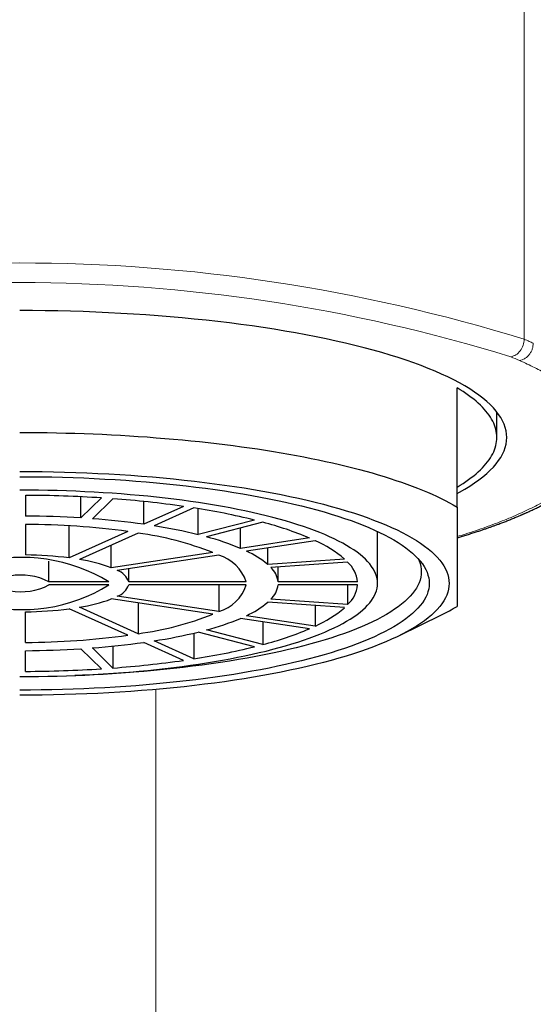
# Model space of a CAD drawing. Header units: millimetres. Extents: x 8 to 757, y 12 to 539.
# Tile 39 of 51: x 392 to 405, y 490 to 515. Entities that reach past the tile are written whole.
import ezdxf

# ---------------------------------------------------------------- set-up
doc = ezdxf.new("R2010")
doc.units = ezdxf.units.MM

msp = doc.modelspace()

# ---------------------------------------------------------------- linework, layer by layer
at = {"color": 252, "linetype": 'Continuous', "lineweight": 0}
for p, q in [((404.689, 507.016), (404.689, 525.459)), ((395.42, 437.872), (395.42, 498.21))]:
    msp.add_line(p, q, dxfattribs=at)
at = {"color": 7, "linetype": 'Continuous', "lineweight": 30}
for p, q in [((403, 502.795), (403, 505.795)), ((404, 504.546), (404, 505.187)), ((392.15, 503.091), (392.15, 502.57)), ((393.537, 502.522), (393.537, 503.055)), ((394.055, 503.025), (393.537, 502.522)), ((394.345, 503.005), (393.827, 502.502)), ((395.119, 502.362), (395.119, 502.937)), ((396.119, 502.814), (395.119, 502.362)), ((396.379, 502.775), (395.379, 502.323)), ((396.489, 502.102), (396.489, 502.757)), ((397.903, 502.47), (396.489, 502.102)), ((398.116, 502.415), (396.701, 502.046)), ((392.15, 502.361), (392.15, 501.592)), ((393.243, 501.516), (393.243, 502.326)), ((394.719, 502.182), (393.243, 501.516)), ((397.553, 501.757), (397.553, 502.268)), ((401, 500.877), (401, 502.182)), ((394.979, 502.143), (393.503, 501.477)), ((399.285, 502.018), (397.553, 501.757)), ((399.435, 501.95), (397.703, 501.689)), ((394.303, 501.268), (394.303, 501.838)), ((398.238, 501.353), (398.238, 501.77)), ((392.735, 500.916), (392.735, 501.431)), ((396.86, 501.653), (394.303, 501.268)), ((397.01, 501.585), (394.453, 501.201)), ((400.17, 501.488), (398.238, 501.353)), ((394.746, 500.916), (394.746, 501.245)), ((400.248, 501.412), (398.316, 501.277)), ((398.498, 500.916), (398.498, 501.29)), ((394.245, 500.916), (392.735, 500.916)), ((394.245, 500.838), (392.735, 500.838)), ((397.698, 500.916), (394.746, 500.916)), ((397.698, 500.838), (394.746, 500.838)), ((397.01, 500.838), (397.01, 500.169)), ((400.499, 500.916), (398.498, 500.916)), ((400.499, 500.838), (398.498, 500.838)), ((400.248, 500.838), (400.248, 500.342)), ((396.86, 500.101), (394.303, 500.485)), ((397.01, 500.169), (394.453, 500.553)), ((400.248, 500.342), (398.316, 500.476)), ((394.719, 499.572), (393.243, 500.238)), ((394.979, 499.611), (393.503, 500.277)), ((394.979, 500.384), (394.979, 499.611)), ((400.17, 500.266), (398.238, 500.401)), ((399.435, 500.317), (399.435, 499.804)), ((392.15, 499.393), (392.15, 500.162)), ((399.285, 499.736), (397.553, 499.997)), ((399.435, 499.804), (397.703, 500.064)), ((401.548, 499.562), (402.609, 500.085)), ((398.116, 499.339), (396.701, 499.708)), ((398.116, 499.912), (398.116, 499.339)), ((396.379, 499.626), (396.379, 498.979)), ((397.903, 499.284), (396.489, 499.652)), ((394.055, 498.728), (393.537, 499.232)), ((394.345, 498.748), (393.827, 499.252)), ((394.345, 499.298), (394.345, 498.748)), ((396.119, 498.94), (395.119, 499.391)), ((396.379, 498.979), (395.379, 499.43)), ((392.15, 498.663), (392.15, 499.184))]:
    msp.add_line(p, q, dxfattribs=at)
at = {"color": 7, "linetype": 'Continuous', "lineweight": 30, "flags": 128}
for points in [[(403, 503.141), (403.057, 503.172), (403.191, 503.248), (403.318, 503.324), (403.436, 503.402), (403.547, 503.48), (403.65, 503.56), (403.746, 503.639), (403.833, 503.72), (403.912, 503.801), (403.982, 503.882), (404.045, 503.964), (404.099, 504.046), (404.145, 504.129), (404.183, 504.212), (404.212, 504.295), (404.233, 504.379), (404.246, 504.462), (404.25, 504.546), (404.246, 504.629), (404.233, 504.713), (404.212, 504.796), (404.183, 504.879), (404.145, 504.962), (404.099, 505.045), (404.045, 505.127), (403.982, 505.209), (403.912, 505.291), (403.833, 505.372), (403.746, 505.452), (403.65, 505.532), (403.547, 505.611), (403.436, 505.689), (403.318, 505.767), (403.191, 505.844), (403.057, 505.92), (402.915, 505.994), (402.766, 506.068), (402.609, 506.141), (402.445, 506.213), (402.274, 506.284), (402.096, 506.353), (401.91, 506.421), (401.719, 506.488), (401.52, 506.554), (401.315, 506.618), (401.104, 506.681), (400.886, 506.742), (400.662, 506.802), (400.432, 506.86), (400.197, 506.917), (399.956, 506.972), (399.709, 507.026), (399.457, 507.077), (399.2, 507.127), (398.938, 507.176), (398.672, 507.222), (398.401, 507.267), (398.125, 507.309), (397.845, 507.35), (397.561, 507.389), (397.274, 507.426), (396.983, 507.461), (396.688, 507.494), (396.39, 507.525), (396.089, 507.554), (395.785, 507.581), (395.479, 507.605), (395.171, 507.628), (394.86, 507.649), (394.547, 507.667), (394.232, 507.683), (393.916, 507.698), (393.599, 507.71), (393.28, 507.719), (392.961, 507.727), (392.641, 507.732), (392.321, 507.736), (392, 507.737)], [(403, 503.296), (403.077, 503.344), (403.152, 503.391), (403.223, 503.439), (403.291, 503.487), (403.357, 503.536), (403.419, 503.585), (403.478, 503.634), (403.534, 503.683), (403.587, 503.733), (403.637, 503.782), (403.683, 503.832), (403.727, 503.882), (403.767, 503.933), (403.804, 503.983), (403.838, 504.034), (403.869, 504.085), (403.896, 504.136), (403.921, 504.187), (403.942, 504.238), (403.959, 504.289), (403.974, 504.34), (403.985, 504.392), (403.994, 504.443), (403.998, 504.494), (404, 504.546), (403.998, 504.597), (403.994, 504.648), (403.985, 504.7), (403.974, 504.751), (403.959, 504.802), (403.942, 504.854), (403.921, 504.905), (403.896, 504.956), (403.869, 505.007), (403.838, 505.057), (403.804, 505.108), (403.767, 505.159), (403.727, 505.209), (403.683, 505.259), (403.637, 505.309), (403.587, 505.359), (403.534, 505.408), (403.478, 505.458), (403.419, 505.507), (403.357, 505.555), (403.291, 505.604), (403.223, 505.652), (403.152, 505.7), (403.077, 505.748), (403, 505.795)], [(392, 504.672), (392.232, 504.671), (392.464, 504.669), (392.695, 504.667), (392.927, 504.662), (393.158, 504.657), (393.388, 504.651), (393.619, 504.643), (393.848, 504.635), (394.077, 504.625), (394.305, 504.614), (394.532, 504.601), (394.758, 504.588), (394.983, 504.574), (395.208, 504.558), (395.43, 504.541), (395.652, 504.524), (395.872, 504.505), (396.091, 504.485), (396.308, 504.463), (396.524, 504.441), (396.738, 504.418), (396.95, 504.393), (397.16, 504.368), (397.369, 504.342), (397.575, 504.314), (397.78, 504.285), (397.982, 504.256), (398.182, 504.225), (398.379, 504.194), (398.575, 504.161), (398.767, 504.127), (398.958, 504.093), (399.145, 504.057), (399.33, 504.021), (399.513, 503.983), (399.692, 503.945), (399.869, 503.906), (400.042, 503.866), (400.213, 503.825), (400.38, 503.783), (400.545, 503.741), (400.706, 503.697), (400.864, 503.653), (401.019, 503.608), (401.17, 503.562), (401.318, 503.516), (401.462, 503.468), (401.603, 503.42), (401.74, 503.372), (401.874, 503.322), (402.004, 503.272), (402.13, 503.222), (402.253, 503.17), (402.371, 503.118), (402.486, 503.066), (402.597, 503.013), (402.704, 502.959), (402.806, 502.905), (402.905, 502.85), (403, 502.795)], [(392, 503.69), (392.283, 503.689), (392.565, 503.686), (392.847, 503.682), (393.129, 503.675), (393.41, 503.666), (393.689, 503.656), (393.968, 503.643), (394.245, 503.629), (394.521, 503.613), (394.795, 503.594), (395.067, 503.574), (395.337, 503.553), (395.605, 503.529), (395.87, 503.503), (396.133, 503.476), (396.393, 503.447), (396.65, 503.416), (396.903, 503.384), (397.153, 503.349), (397.4, 503.313), (397.643, 503.276), (397.882, 503.236), (398.117, 503.196), (398.348, 503.153), (398.575, 503.109), (398.797, 503.063), (399.014, 503.016), (399.227, 502.968), (399.434, 502.918), (399.637, 502.866), (399.834, 502.814), (400.026, 502.759), (400.212, 502.704), (400.393, 502.647), (400.568, 502.59), (400.737, 502.531), (400.901, 502.47), (401.058, 502.409), (401.209, 502.347), (401.353, 502.284), (401.491, 502.219), (401.623, 502.154), (401.748, 502.088), (401.866, 502.021), (401.978, 501.954), (402.083, 501.885), (402.181, 501.816), (402.271, 501.746), (402.355, 501.676), (402.432, 501.605), (402.502, 501.534), (402.564, 501.462), (402.619, 501.39), (402.667, 501.317), (402.708, 501.244), (402.741, 501.171), (402.767, 501.098), (402.785, 501.024), (402.796, 500.951), (402.8, 500.877), (402.796, 500.803), (402.785, 500.73), (402.767, 500.656), (402.741, 500.583), (402.708, 500.51), (402.667, 500.437), (402.619, 500.364), (402.564, 500.292), (402.502, 500.22), (402.432, 500.149), (402.355, 500.078), (402.271, 500.007), (402.181, 499.938), (402.083, 499.869), (401.978, 499.8), (401.866, 499.733), (401.748, 499.666), (401.623, 499.6), (401.491, 499.534), (401.353, 499.47), (401.209, 499.407), (401.058, 499.345), (400.901, 499.283), (400.737, 499.223), (400.568, 499.164), (400.393, 499.106), (400.212, 499.05), (400.026, 498.994), (399.834, 498.94), (399.637, 498.887), (399.434, 498.836), (399.227, 498.786), (399.014, 498.738), (398.797, 498.69), (398.575, 498.645), (398.348, 498.601), (398.117, 498.558), (397.882, 498.517), (397.643, 498.478), (397.4, 498.44), (397.153, 498.404), (396.903, 498.37), (396.65, 498.338), (396.393, 498.307), (396.133, 498.278), (395.87, 498.25), (395.605, 498.225), (395.337, 498.201), (395.067, 498.179), (394.795, 498.159), (394.521, 498.141), (394.245, 498.125), (393.968, 498.111), (393.689, 498.098), (393.41, 498.088), (393.129, 498.079), (392.847, 498.072), (392.565, 498.067), (392.283, 498.064), (392, 498.063)], [(392, 503.56), (392.27, 503.559), (392.539, 503.556), (392.808, 503.552), (393.077, 503.545), (393.344, 503.537), (393.611, 503.527), (393.877, 503.515), (394.141, 503.501), (394.404, 503.486), (394.666, 503.469), (394.925, 503.45), (395.183, 503.429), (395.438, 503.406), (395.691, 503.382), (395.942, 503.356), (396.189, 503.328), (396.434, 503.299), (396.676, 503.268), (396.915, 503.235), (397.15, 503.201), (397.382, 503.165), (397.61, 503.127), (397.834, 503.088), (398.054, 503.048), (398.27, 503.006), (398.482, 502.962), (398.689, 502.917), (398.892, 502.871), (399.09, 502.823), (399.283, 502.774), (399.471, 502.724), (399.654, 502.672), (399.832, 502.619), (400.005, 502.565), (400.172, 502.51), (400.333, 502.454), (400.488, 502.397), (400.638, 502.338), (400.782, 502.279), (400.92, 502.218), (401.052, 502.157), (401.177, 502.095), (401.297, 502.032), (401.41, 501.968), (401.516, 501.904), (401.616, 501.838), (401.709, 501.773), (401.796, 501.706), (401.876, 501.639), (401.949, 501.571), (402.015, 501.503), (402.075, 501.435), (402.128, 501.366), (402.173, 501.297), (402.212, 501.227), (402.244, 501.157), (402.268, 501.087), (402.286, 501.017), (402.296, 500.947), (402.3, 500.877), (402.296, 500.807), (402.286, 500.736), (402.268, 500.666), (402.244, 500.596), (402.212, 500.527), (402.173, 500.457), (402.128, 500.388), (402.075, 500.319), (402.015, 500.251), (401.949, 500.182), (401.876, 500.115), (401.796, 500.048), (401.709, 499.981), (401.616, 499.915), (401.516, 499.85), (401.41, 499.786), (401.297, 499.722), (401.177, 499.659), (401.052, 499.597), (400.92, 499.535), (400.782, 499.475), (400.638, 499.416), (400.488, 499.357), (400.333, 499.3), (400.172, 499.243), (400.005, 499.188), (399.832, 499.134), (399.654, 499.081), (399.471, 499.03), (399.283, 498.98), (399.09, 498.931), (398.892, 498.883), (398.689, 498.837), (398.482, 498.792), (398.27, 498.748), (398.054, 498.706), (397.834, 498.666), (397.61, 498.627), (397.382, 498.589), (397.15, 498.553), (396.915, 498.519), (396.676, 498.486), (396.434, 498.455), (396.189, 498.426), (395.942, 498.398), (395.691, 498.372), (395.438, 498.348), (395.183, 498.325), (394.925, 498.304), (394.666, 498.285), (394.404, 498.268), (394.141, 498.252), (393.877, 498.239), (393.611, 498.227), (393.344, 498.217), (393.077, 498.208), (392.808, 498.202), (392.539, 498.197), (392.27, 498.195), (392, 498.194)], [(392, 498.532), (392.236, 498.533), (392.471, 498.536), (392.706, 498.54), (392.941, 498.545), (393.175, 498.552), (393.408, 498.561), (393.64, 498.572), (393.871, 498.584), (394.101, 498.597), (394.329, 498.612), (394.556, 498.629), (394.781, 498.647), (395.004, 498.667), (395.225, 498.688), (395.444, 498.711), (395.661, 498.735), (395.875, 498.761), (396.086, 498.788), (396.294, 498.816), (396.5, 498.846), (396.702, 498.878), (396.902, 498.911), (397.098, 498.945), (397.29, 498.98), (397.479, 499.017), (397.664, 499.055), (397.845, 499.094), (398.022, 499.135), (398.195, 499.176), (398.364, 499.219), (398.528, 499.263), (398.688, 499.308), (398.844, 499.354), (398.994, 499.401), (399.14, 499.45), (399.281, 499.499), (399.417, 499.549), (399.548, 499.6), (399.674, 499.652), (399.794, 499.705), (399.909, 499.758), (400.019, 499.812), (400.123, 499.868), (400.222, 499.923), (400.315, 499.98), (400.402, 500.037), (400.484, 500.094), (400.56, 500.152), (400.629, 500.211), (400.693, 500.27), (400.751, 500.33), (400.803, 500.389), (400.849, 500.45), (400.889, 500.51), (400.923, 500.571), (400.951, 500.632), (400.972, 500.693), (400.988, 500.754), (400.997, 500.816), (401, 500.877), (400.997, 500.938), (400.988, 501), (400.972, 501.061), (400.951, 501.122), (400.923, 501.183), (400.889, 501.244), (400.849, 501.304), (400.803, 501.364), (400.751, 501.424), (400.693, 501.484), (400.629, 501.543), (400.56, 501.601), (400.484, 501.66), (400.402, 501.717), (400.315, 501.774), (400.222, 501.83), (400.123, 501.886), (400.019, 501.941), (399.909, 501.996), (399.794, 502.049), (399.674, 502.102), (399.548, 502.154), (399.417, 502.205), (399.281, 502.255), (399.14, 502.304), (398.994, 502.352), (398.844, 502.4), (398.688, 502.446), (398.528, 502.491), (398.364, 502.535), (398.195, 502.578), (398.022, 502.619), (397.845, 502.66), (397.664, 502.699), (397.479, 502.737), (397.29, 502.774), (397.098, 502.809), (396.902, 502.843), (396.702, 502.876), (396.5, 502.907), (396.294, 502.937), (396.086, 502.966), (395.875, 502.993), (395.661, 503.019), (395.444, 503.043), (395.225, 503.066), (395.004, 503.087), (394.781, 503.107), (394.556, 503.125), (394.329, 503.142), (394.101, 503.157), (393.871, 503.17), (393.64, 503.182), (393.408, 503.193), (393.175, 503.201), (392.941, 503.209), (392.706, 503.214), (392.471, 503.218), (392.236, 503.221), (392, 503.221)], [(402.019, 501.5), (402.045, 501.442), (402.069, 501.373), (402.086, 501.304), (402.097, 501.235), (402.1, 501.167), (402.097, 501.098), (402.086, 501.029), (402.069, 500.96), (402.045, 500.891), (402.014, 500.823), (401.976, 500.755), (401.931, 500.687), (401.879, 500.619), (401.821, 500.552), (401.756, 500.486), (401.684, 500.419), (401.606, 500.353), (401.521, 500.288), (401.429, 500.224), (401.331, 500.16), (401.227, 500.096), (401.116, 500.034), (400.999, 499.972), (400.876, 499.911), (400.747, 499.851), (400.612, 499.792), (400.471, 499.734), (400.324, 499.676), (400.171, 499.62), (400.013, 499.565), (399.849, 499.511), (399.68, 499.458), (399.506, 499.406), (399.326, 499.355), (399.142, 499.306), (398.952, 499.258), (398.758, 499.211), (398.559, 499.166), (398.356, 499.122), (398.148, 499.079), (397.937, 499.038), (397.721, 498.998), (397.501, 498.96), (397.277, 498.923), (397.05, 498.888), (396.819, 498.854), (396.585, 498.822), (396.348, 498.792), (396.108, 498.763), (395.865, 498.736), (395.62, 498.71), (395.371, 498.686), (395.121, 498.664), (394.869, 498.644), (394.614, 498.625), (394.358, 498.608), (394.1, 498.593), (393.841, 498.579), (393.58, 498.568), (393.388, 498.56)]]:
    msp.add_lwpolyline(points, dxfattribs=at)
at = {"color": 252, "linetype": 'Continuous', "lineweight": 0}
for centre, radius, start, end in [((392, 466.008), 42.926, 72.8069, 107.1931), ((392, 466.66), 41.781, 72.8069, 107.1931), ((400.881, 498.172), 9.09, 66.0693, 67.5651)]:
    msp.add_arc(centre, radius, start, end, dxfattribs=at)
at = {"color": 7, "linetype": 'Continuous', "lineweight": 30}
for centre, radius, start, end in [((392.014, 471.312), 31.779, 86.3174, 89.7541), ((392.425, 476.893), 26.182, 81.8876, 85.7951), ((393.749, 485.651), 17.324, 76.1249, 81.2671), ((392.011, 478.279), 24.291, 86.3988, 89.6727), ((392.331, 482.577), 19.981, 81.9772, 85.7055), ((395.904, 493.979), 8.72, 67.187, 75.3087), ((392.072, 482.751), 19.61, 82.2422, 89.7721), ((393.35, 489.284), 13.196, 76.2382, 81.1538), ((393.803, 493.776), 8.449, 68.7944, 82.0031), ((395.001, 495.641), 6.627, 67.3567, 75.139), ((398.195, 499.162), 3.052, 49.6526, 66.0147), ((396.751, 499.583), 2.311, 49.9706, 65.6967), ((392.043, 497.282), 4.249, 58.784, 104.1094), ((392.038, 492.125), 9.468, 82.6898, 89.3244), ((392.887, 497.472), 4.052, 69.5419, 81.2555), ((396.69, 500.568), 1.066, 19.0485, 72.5658), ((394.28, 500.73), 0.502, 21.7966, 69.8176), ((397.881, 500.831), 0.624, 7.8668, 45.755), ((399.681, 500.814), 0.824, 7.0972, 46.5246), ((392.032, 499.551), 1.535, 62.7684, 100.125), ((392.059, 504.365), 4.149, 255.317, 301.7896), ((392.036, 502.18), 1.513, 259.5967, 297.5099), ((394.28, 501.024), 0.502, 290.1824, 338.2034), ((396.722, 501.153), 1.026, 286.2929, 342.0929), ((397.887, 500.92), 0.617, 314.0353, 352.3429), ((399.702, 500.929), 0.802, 312.911, 353.4672), ((392.887, 504.281), 4.052, 278.7445, 290.4581), ((392.038, 509.629), 9.468, 270.6756, 277.3102), ((396.767, 502.146), 2.282, 294.2014, 310.1313), ((398.248, 502.507), 2.953, 293.7092, 310.6235), ((400.172, 505.056), 5.536, 296.1145, 300.7181), ((393.85, 507.8), 8.266, 277.8504, 291.3521), ((395.02, 506.058), 6.569, 284.8269, 292.6774), ((395.966, 507.59), 8.527, 284.5988, 292.9054), ((392.08, 518.881), 19.489, 270.2044, 277.7814), ((393.364, 512.399), 13.124, 278.8326, 283.7754), ((392.012, 523.451), 24.267, 270.3257, 273.6028), ((392.337, 519.116), 19.92, 274.2888, 278.0285), ((393.797, 515.863), 17.08, 278.6961, 283.9119), ((392.016, 530.362), 31.699, 270.2416, 273.6869), ((392.447, 524.656), 25.977, 274.1895, 278.1278)]:
    msp.add_arc(centre, radius, start, end, dxfattribs=at)
at = {"color": 252, "linetype": 'Continuous', "lineweight": 0}
msp.add_open_spline([(404.689, 507.016), (404.683, 506.964), (404.673, 506.862), (404.595, 506.721), (404.483, 506.613), (404.395, 506.587), (404.35, 506.574)], degree=3, dxfattribs=at)
for points, knots in [([(404.917, 506.917), (404.912, 506.868), (404.904, 506.793), (404.861, 506.697), (404.816, 506.629), (404.761, 506.571), (404.681, 506.511), (404.615, 506.493), (404.572, 506.481)], [0, 0, 0, 0, 0.239553, 0.368422, 0.5, 0.631578, 0.760447, 1, 1, 1, 1]), ([(404.689, 507.016), (404.731, 506.998), (404.808, 506.966), (404.882, 506.934), (404.914, 506.919)], [0, 0, 0, 0, 0.56, 1, 1, 1, 1]), ([(403, 502.053), (403.068, 502.074), (403.227, 502.122), (403.467, 502.201), (403.721, 502.289), (403.963, 502.378), (404.194, 502.468), (404.414, 502.56), (404.624, 502.653), (404.826, 502.748), (405.019, 502.846), (405.203, 502.946), (405.377, 503.047), (405.539, 503.15), (405.69, 503.253), (405.829, 503.358), (405.957, 503.463), (406.072, 503.569), (406.177, 503.676), (406.269, 503.783), (406.349, 503.891), (406.418, 503.999), (406.474, 504.106), (406.518, 504.213), (406.551, 504.32), (406.573, 504.428), (406.582, 504.537), (406.58, 504.647), (406.565, 504.756), (406.538, 504.866), (406.498, 504.975), (406.446, 505.084), (406.381, 505.192), (406.304, 505.3), (406.215, 505.408), (406.114, 505.514), (406.001, 505.62), (405.876, 505.726), (405.74, 505.83), (405.596, 505.931), (405.445, 506.028), (405.29, 506.12), (405.125, 506.212), (404.95, 506.303), (404.767, 506.393), (404.637, 506.452), (404.572, 506.481)], [0, 0, 0, 0, 0.017207, 0.040346, 0.063482, 0.086622, 0.109357, 0.132107, 0.154876, 0.177671, 0.200961, 0.224289, 0.247658, 0.271042, 0.294394, 0.317713, 0.341003, 0.364215, 0.387402, 0.410564, 0.433705, 0.456826, 0.479515, 0.502189, 0.524849, 0.547497, 0.570597, 0.59369, 0.616779, 0.639867, 0.662966, 0.686078, 0.709205, 0.732349, 0.75551, 0.778691, 0.801891, 0.825112, 0.848355, 0.871619, 0.892965, 0.91433, 0.935716, 0.957122, 0.97855, 1, 1, 1, 1])]:
    msp.add_open_spline(points, degree=3, knots=knots, dxfattribs=at)
at = {"color": 7, "linetype": 'Continuous', "lineweight": 30}
for points, knots in [([(403, 502.021), (403.011, 502.024), (403.04, 502.033), (403.086, 502.047), (403.141, 502.064), (403.198, 502.081), (403.257, 502.099), (403.315, 502.118), (403.372, 502.136), (403.427, 502.153), (403.494, 502.175), (403.571, 502.201), (403.658, 502.23), (403.74, 502.258), (403.818, 502.286), (403.894, 502.313), (403.971, 502.341), (404.056, 502.372), (404.15, 502.408), (404.251, 502.447), (404.337, 502.481), (404.405, 502.509), (404.455, 502.53), (404.502, 502.549), (404.544, 502.567), (404.579, 502.582), (404.609, 502.595), (404.634, 502.606), (404.655, 502.615), (404.674, 502.624), (404.689, 502.63), (404.705, 502.638), (404.725, 502.646), (404.749, 502.657), (404.779, 502.671), (404.817, 502.688), (404.864, 502.71), (404.916, 502.734), (404.968, 502.759), (405.019, 502.784), (405.069, 502.809), (405.118, 502.834), (405.194, 502.873), (405.296, 502.927), (405.389, 502.978), (405.449, 503.013), (405.477, 503.029), (405.502, 503.043), (405.524, 503.056), (405.542, 503.067), (405.557, 503.076), (405.57, 503.084), (405.583, 503.092), (405.599, 503.101), (405.617, 503.113), (405.64, 503.127), (405.667, 503.144), (405.698, 503.164), (405.731, 503.185), (405.762, 503.205), (405.792, 503.225), (405.82, 503.244), (405.846, 503.262), (405.87, 503.279), (405.892, 503.294), (405.913, 503.309), (405.933, 503.323), (405.954, 503.338), (405.976, 503.354), (405.998, 503.371), (406.021, 503.388), (406.053, 503.412), (406.093, 503.444), (406.141, 503.483), (406.182, 503.517), (406.214, 503.545), (406.238, 503.566), (406.26, 503.585), (406.28, 503.603), (406.3, 503.622), (406.32, 503.64), (406.34, 503.659), (406.36, 503.678), (406.38, 503.698), (406.399, 503.717), (406.416, 503.735), (406.431, 503.75), (406.443, 503.763), (406.456, 503.776), (406.47, 503.792), (406.484, 503.807), (406.498, 503.823), (406.51, 503.837), (406.521, 503.849), (406.53, 503.86), (406.538, 503.869), (406.545, 503.877), (406.552, 503.886), (406.561, 503.897), (406.571, 503.909), (406.583, 503.923), (406.597, 503.941), (406.611, 503.96), (406.626, 503.979), (406.64, 503.997), (406.653, 504.015), (406.666, 504.034), (406.68, 504.054), (406.693, 504.073), (406.704, 504.09), (406.713, 504.103), (406.721, 504.116), (406.729, 504.129), (406.737, 504.142), (406.746, 504.157), (406.757, 504.174), (406.769, 504.195), (406.78, 504.216), (406.791, 504.236), (406.799, 504.252), (406.807, 504.265), (406.813, 504.277), (406.818, 504.288), (406.824, 504.3), (406.831, 504.315), (406.839, 504.333), (406.847, 504.351), (406.856, 504.37), (406.863, 504.388), (406.87, 504.405), (406.876, 504.419), (406.881, 504.432), (406.886, 504.445), (406.892, 504.462), (406.899, 504.48), (406.905, 504.5), (406.912, 504.52), (406.918, 504.539), (406.923, 504.557), (406.928, 504.573), (406.932, 504.59), (406.937, 504.61), (406.942, 504.631), (406.947, 504.653), (406.952, 504.675), (406.956, 504.694), (406.959, 504.711), (406.962, 504.727), (406.964, 504.744), (406.967, 504.763), (406.97, 504.783), (406.972, 504.805), (406.975, 504.827), (406.976, 504.848), (406.978, 504.865), (406.979, 504.882), (406.979, 504.898), (406.98, 504.914), (406.98, 504.931), (406.98, 504.949), (406.98, 504.973), (406.98, 505.003), (406.979, 505.026), (406.978, 505.039)], [0, 0, 0, 0, 0.004278, 0.011646, 0.018911, 0.026788, 0.035047, 0.043154, 0.051087, 0.058847, 0.066434, 0.07955, 0.092114, 0.104126, 0.115586, 0.126713, 0.138346, 0.150567, 0.165815, 0.181893, 0.198802, 0.207062, 0.215429, 0.223218, 0.230272, 0.236591, 0.241294, 0.245486, 0.249166, 0.252334, 0.25499, 0.257279, 0.260645, 0.264918, 0.270099, 0.276189, 0.285379, 0.294885, 0.304333, 0.313722, 0.323053, 0.332325, 0.341539, 0.366777, 0.392072, 0.39809, 0.404013, 0.409317, 0.413926, 0.417839, 0.421055, 0.42351, 0.426275, 0.429637, 0.433596, 0.438149, 0.444657, 0.451686, 0.459072, 0.466816, 0.473152, 0.479707, 0.486148, 0.491814, 0.497291, 0.501988, 0.506879, 0.512062, 0.517466, 0.523063, 0.528852, 0.534781, 0.547518, 0.560606, 0.573536, 0.580886, 0.587814, 0.594014, 0.59965, 0.6055, 0.611775, 0.617293, 0.623357, 0.629942, 0.636191, 0.641685, 0.646426, 0.649989, 0.654046, 0.658723, 0.66402, 0.668614, 0.673062, 0.676939, 0.680246, 0.683031, 0.685281, 0.687848, 0.691009, 0.694764, 0.699114, 0.703873, 0.710433, 0.716278, 0.721407, 0.726318, 0.731942, 0.73829, 0.743927, 0.748568, 0.752252, 0.755763, 0.759411, 0.763195, 0.767199, 0.772064, 0.777931, 0.784802, 0.78976, 0.794264, 0.798112, 0.801304, 0.804057, 0.806997, 0.811452, 0.816295, 0.821298, 0.826433, 0.831628, 0.836182, 0.839915, 0.842953, 0.846623, 0.850989, 0.856052, 0.861563, 0.866625, 0.871998, 0.876604, 0.880599, 0.885045, 0.890144, 0.895787, 0.901892, 0.907618, 0.912848, 0.916897, 0.92064, 0.924781, 0.929541, 0.93492, 0.940547, 0.946491, 0.951662, 0.956058, 0.959965, 0.964195, 0.968708, 0.973505, 0.978646, 0.984701, 0.991818, 1, 1, 1, 1]), ([(403, 502.795), (403, 502.746), (403, 502.62), (403, 502.424), (403, 502.208), (403, 502.019), (403, 501.855), (403, 501.713), (403, 501.563), (403, 501.406), (403, 501.253), (403, 501.117), (403, 501.012), (403, 500.931), (403, 500.861), (403, 500.789), (403, 500.717), (403, 500.646), (403, 500.578), (403, 500.515), (403, 500.459), (403, 500.412), (403, 500.372), (403, 500.339), (403, 500.314), (403, 500.302), (403, 500.296)], [0, 0, 0, 0, 0.032291, 0.083619, 0.135011, 0.186403, 0.224957, 0.263515, 0.302069, 0.353458, 0.404846, 0.450698, 0.49655, 0.523177, 0.549804, 0.585357, 0.620913, 0.656467, 0.69925, 0.742089, 0.784927, 0.827873, 0.870818, 0.913864, 0.95691, 1, 1, 1, 1])]:
    msp.add_open_spline(points, degree=3, knots=knots, dxfattribs=at)

doc.saveas('drawing.dxf')
